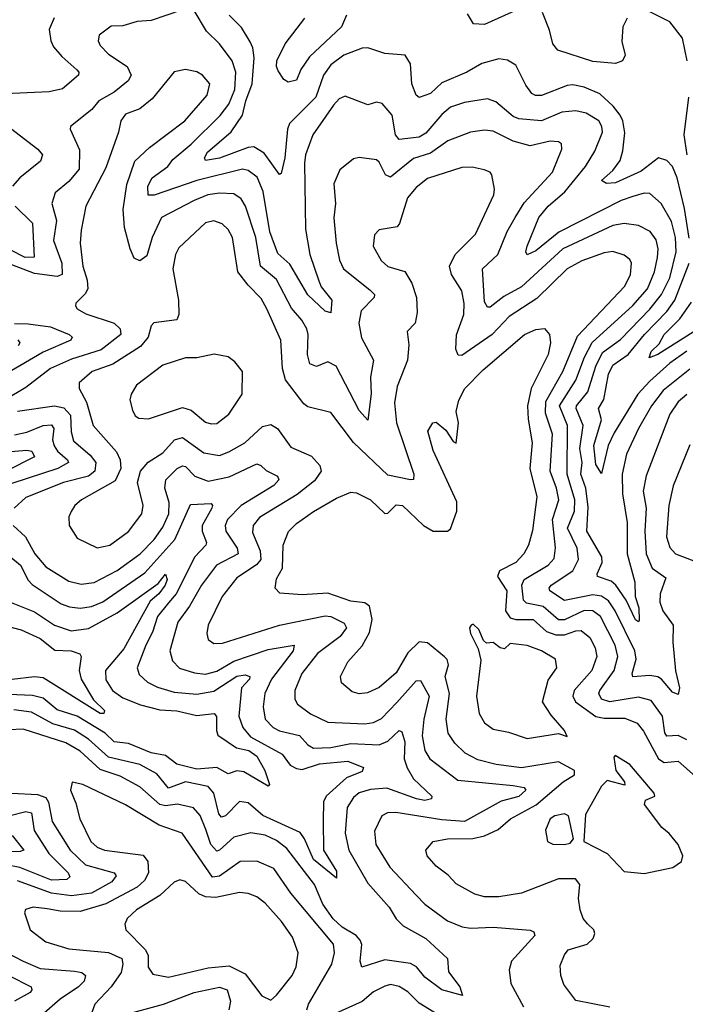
# Model space of a CAD drawing. Extents: x 1954683 to 2060285, y 904798 to 1016299.
# Tile 208 of 256: x 1962313 to 1964650, y 983414 to 986870. Entities that reach past the tile are written whole.
import ezdxf

# ---------------------------------------------------------------- set-up
doc = ezdxf.new("R2010")
doc.units = 0

msp = doc.modelspace()

# ---------------------------------------------------------------- linework, layer by layer
at = {"layer": '0CON10XD'}
for points in [[(1962885, 986904.6), (1962775, 986866.4), (1962725, 986863.2), (1962675, 986847.8), (1962633.6, 986846.4), (1962592.5, 986815), (1962588.1, 986795), (1962595, 986779.2), (1962625, 986748.9), (1962690, 986705), (1962704.6, 986675), (1962693.6, 986655), (1962645, 986614.8), (1962590.4, 986585), (1962566.7, 986555), (1962491.4, 986495), (1962490.6, 986485), (1962522.9, 986412.9), (1962521.6, 986345), (1962485, 986302), (1962437.8, 986262.3), (1962425.9, 986225), (1962442.5, 986165), (1962431.3, 986095), (1962461.3, 986015), (1962462.7, 985975), (1962445, 985968.8), (1962365, 985978.6), (1962285, 986009)], [(1964665, 985642.7), (1964572.1, 985567.9), (1964530.8, 985515), (1964485.6, 985435), (1964443, 985345), (1964428, 985275), (1964429.5, 985205), (1964445.6, 985105), (1964445.5, 984995), (1964472.3, 984895), (1964473.3, 984845), (1964486, 984805), (1964487.9, 984762.1), (1964485, 984756.2), (1964475, 984763.1), (1964442.5, 984832.5), (1964405.4, 984885.4), (1964389.2, 984899.2), (1964341.2, 984915), (1964339.7, 984925), (1964357.8, 984965), (1964356.7, 984985), (1964303.7, 985075), (1964308.5, 985158.5), (1964300.1, 985225), (1964283.3, 985275), (1964287.4, 985315), (1964279.1, 985365), (1964290.5, 985445), (1964267, 985505), (1964268.1, 985515), (1964307, 985563), (1964335.9, 985654.1), (1964358.6, 985701.4), (1964422.2, 985747.8), (1964525, 985853.3), (1964565.8, 985905), (1964595, 985963.8), (1964617, 986055), (1964614.6, 986105), (1964601.6, 986161.6), (1964565, 986224.6), (1964525, 986259.6), (1964505, 986261.1), (1964465, 986249.2), (1964425, 986235.2), (1964205.6, 986124.4), (1964125, 986058.5), (1964095, 986044.4), (1964090, 986055), (1964094, 986075), (1964135, 986176), (1964167.8, 986215), (1964227, 986265), (1964299, 986355), (1964331.8, 986408.2), (1964358.4, 986475), (1964356.8, 986495), (1964345.9, 986515), (1964301.5, 986541.5), (1964265, 986549.4), (1964215.7, 986545), (1964145, 986514.8), (1964065, 986521.4), (1964045, 986529.4), (1963985, 986581.8), (1963955, 986591.9), (1963875, 986578.6), (1963825, 986562.1), (1963795, 986537.3), (1963739, 986471), (1963715, 986457.9), (1963645, 986448.8), (1963632.8, 986465), (1963621.1, 986535), (1963585, 986575.5), (1963565, 986580.4), (1963535, 986570.9), (1963455, 986600.9), (1963435, 986591.8), (1963415, 986569.6), (1963341.6, 986465), (1963316.5, 986395), (1963313.3, 986366.7), (1963316.1, 986135), (1963331, 986045), (1963362.8, 985952.8), (1963371.8, 985931.8), (1963408.5, 985885), (1963405, 985841.4), (1963385, 985847.1), (1963325, 985904), (1963261.9, 986011.9), (1963219.3, 986049.3), (1963190.9, 986125), (1963167.2, 986267.2), (1963146.8, 986316.8), (1963115, 986340.5), (1963095, 986344.8), (1962935, 986305.1), (1962785, 986253.4), (1962763.8, 986253.8), (1962763, 986285), (1962777.9, 986315), (1962832.7, 986355), (1962850.9, 986379.1), (1962915, 986433), (1963016.7, 986533.3), (1963047.1, 986572.9), (1963068.5, 986625), (1963072.3, 986685), (1963058.4, 986725), (1963014.7, 986785), (1962969.3, 986829.3), (1962925, 986901.9)], [(1964085, 986915.6), (1963945, 986852.3), (1963905.6, 986855.6), (1963885, 986890)], [(1964445.4, 986874.6), (1964430, 986845), (1964427, 986793), (1964438.2, 986745), (1964429.6, 986725), (1964405, 986716.5), (1964325, 986723.3), (1964202.7, 986762.7), (1964184.5, 986785), (1964173.1, 986833.1), (1964148.1, 986895)], [(1964656.7, 986725), (1964640, 986805), (1964595, 986861.6), (1964525, 986897.5)], [(1962434, 986876), (1962416.7, 986835), (1962422.5, 986795), (1962432.2, 986775), (1962460.9, 986740.9), (1962514.2, 986694.2), (1962521.2, 986685), (1962520, 986675), (1962462.8, 986627.2), (1962416.9, 986616.9)], [(1964662.6, 986102.6), (1964647.1, 986207.1), (1964621.6, 986315), (1964605, 986353.9), (1964585, 986375.4), (1964555, 986384.7), (1964495, 986337.8), (1964405, 986297.3), (1964372.5, 986295), (1964355.6, 986305), (1964395, 986340), (1964420.8, 986375), (1964430.8, 986409.2), (1964437.5, 986472.5), (1964430.7, 986515), (1964421, 986535), (1964396.5, 986566.5), (1964349.6, 986609.6), (1964295, 986632.3), (1964255, 986640.6), (1964235, 986638.4), (1964145, 986604.2), (1964123.6, 986603.6), (1964110.9, 986610.9), (1964089.9, 986639.9), (1964055, 986709.5), (1964025, 986728.2), (1963995, 986732), (1963935, 986715.9), (1963882.5, 986685), (1963795, 986647.6), (1963755, 986610.9), (1963715, 986596.9), (1963704.8, 986604.8), (1963689.6, 986645), (1963685.3, 986715), (1963666.5, 986745), (1963595, 986751.1), (1963535, 986770.5), (1963515, 986769.5), (1963451.1, 986745), (1963405, 986710.7), (1963379.3, 986675), (1963352.2, 986597.8), (1963260.7, 986505), (1963252.9, 986485), (1963243.4, 986385), (1963230.6, 986329.4), (1963225, 986325.8), (1963171.1, 986401.1), (1963135, 986423.4), (1963115, 986421.6), (1963015, 986384.2), (1962965.8, 986375.8), (1962961.5, 986385), (1962972.6, 986405), (1963055, 986475.7), (1963095.5, 986535), (1963106.3, 986585), (1963129.1, 986645), (1963136.1, 986736.1), (1963131.5, 986771.5), (1963122.2, 986792.2), (1963092, 986842), (1963048.7, 986885)], [(1963460.2, 986885), (1963443.2, 986845), (1963330.1, 986739.9), (1963299.6, 986695), (1963285, 986657.5), (1963255, 986650.8), (1963240.3, 986660.3), (1963220.3, 986690.3), (1963214, 986705), (1963215.8, 986725), (1963245.4, 986785), (1963314.2, 986875)], [(1964655, 985554.3), (1964625, 985528.6), (1964595.7, 985485), (1964511.8, 985268.2), (1964501.6, 985215), (1964511.9, 985155), (1964507.6, 985075), (1964512.4, 984995), (1964533.1, 984945), (1964581.1, 984911.1), (1964561, 984855), (1964559.8, 984825), (1964570.2, 984795), (1964607.2, 984745), (1964605.5, 984685), (1964614.8, 984584.8), (1964629.6, 984525), (1964625, 984501.2), (1964605, 984509.4), (1964566.6, 984555), (1964553.1, 984563.1), (1964525, 984567.8), (1964465, 984562.9), (1964462.5, 984575), (1964477.2, 984625), (1964472.1, 984655), (1964403.5, 984795), (1964379.7, 984829.7), (1964355, 984846), (1964325, 984850.7), (1964225, 984831), (1964174.1, 984865), (1964171.3, 984875), (1964178.5, 984885), (1964254.8, 984935), (1964275.2, 984975), (1964269.5, 985015), (1964236.6, 985085), (1964261.1, 985145), (1964262.1, 985185), (1964234.6, 985275), (1964235.6, 985445), (1964207.4, 985515), (1964265.5, 985605), (1964295.9, 985685), (1964323.2, 985736.8), (1964465, 985867.1), (1964516.5, 985925), (1964541.8, 985985), (1964552.1, 986035), (1964554, 986065), (1964547.4, 986097.4), (1964526.2, 986126.2), (1964485, 986147.6), (1964435, 986154.8), (1964395, 986147), (1964219.5, 986065), (1964075, 985931.9), (1964012.2, 985897.8), (1963965, 985861.1), (1963955, 985860.5), (1963945, 985880), (1963937.6, 985995), (1963991.4, 986045), (1964024.2, 986125.8), (1964052.2, 986175), (1964083.5, 986226.6), (1964183.5, 986335), (1964216.2, 986415), (1964214.5, 986434.5), (1964205, 986441.5), (1964175, 986442.8), (1964105, 986427.1), (1964045, 986443.1), (1963975, 986477.9), (1963945, 986481.6), (1963895.2, 986474.8), (1963815.6, 986445), (1963755, 986400.7), (1963695, 986382.7), (1963615, 986317.1), (1963597.7, 986325), (1963575, 986369.5), (1963565, 986377.8), (1963505, 986385.6), (1963485, 986381.9), (1963437.2, 986342.8), (1963416.2, 986293.8), (1963421.3, 986225), (1963415.3, 986174.7), (1963423.4, 986085), (1963435.6, 986025.6), (1963450, 985995), (1963542, 985922), (1963558.2, 985905), (1963557.5, 985895), (1963512.3, 985847.7), (1963503.3, 985805), (1963513.2, 985753.2), (1963555.3, 985675), (1963544.8, 985615.2), (1963547.1, 985557.1), (1963535, 985464.2), (1963505, 985497.8), (1963423.7, 985653.7), (1963395, 985668.7), (1963355, 985652.1), (1963332, 985662), (1963323, 985695), (1963326, 985765), (1963321, 985785), (1963303.6, 985815), (1963267.2, 985857.2), (1963215, 985958.4), (1963157.8, 986005), (1963141.9, 986105), (1963105.7, 986215.7), (1963090.9, 986240.9), (1963065, 986258.8), (1963015, 986261), (1962973.3, 986255), (1962925, 986235.2), (1962811.4, 986175), (1962778.4, 986105), (1962758.8, 986041.2), (1962735, 986023.8), (1962715, 986032.9), (1962700.4, 986065), (1962680.4, 986140.4), (1962676.6, 986203.4), (1962688.7, 986291.3), (1962717.2, 986372.8), (1962768.8, 986421.2), (1962892.3, 986515), (1962971.3, 986605), (1962980.9, 986645), (1962954.2, 986675), (1962935, 986687.1), (1962895, 986694.5), (1962855, 986686.5), (1962777.6, 986592.4), (1962735, 986556.9), (1962685, 986538.5), (1962667.9, 986515), (1962660.4, 986475), (1962615, 986350), (1962545.3, 986215), (1962528.7, 986131.3), (1962525.8, 986085), (1962534.2, 986005), (1962549.7, 985955), (1962552, 985925), (1962542.8, 985907.3), (1962510, 985875), (1962508.6, 985865), (1962515, 985854.5), (1962545, 985837.7), (1962645, 985804.7), (1962665.9, 985785), (1962667.5, 985765), (1962599.2, 985710.8), (1962495, 985678.5), (1962421.1, 985645), (1962335, 985579.1), (1962262, 985535)], [(1962416.9, 986616.9), (1962183.6, 986606.4)], [(1964656.7, 986395), (1964645.5, 986465), (1964661.8, 986598.2)], [(1962265, 986500.7), (1962376.4, 986415), (1962392.7, 986395), (1962386.4, 986373.6), (1962313.8, 986315), (1962287.9, 986285)], [(1964655, 984341.7), (1964625, 984356.9), (1964584.6, 984355), (1964577.3, 984367.3), (1964569.4, 984425), (1964529.9, 984479.9), (1964485, 984492.5), (1964385, 984475.5), (1964355.2, 984485.2), (1964345.8, 984505), (1964349, 984515), (1964399.6, 984585), (1964412.3, 984635), (1964403.6, 984675), (1964352.3, 984775), (1964325, 984794.4), (1964295, 984796), (1964225, 984763.1), (1964205, 984763.1), (1964150.1, 984810.1), (1964092.1, 984822.1), (1964082, 984832), (1964076.2, 984885), (1964083.6, 984905), (1964168.2, 984955), (1964188.8, 984978.8), (1964193.9, 985016.1), (1964183.7, 985115), (1964205.2, 985185), (1964197.7, 985225), (1964175.5, 985285), (1964182.9, 985415), (1964159, 985489), (1964160, 985530), (1964219.1, 985635), (1964271.5, 985758.5), (1964436.9, 985935), (1964457.5, 985975), (1964461.1, 986015), (1964455, 986027.8), (1964435, 986043.8), (1964395, 986056.4), (1964365, 986051.8), (1964286.6, 986023.4), (1964235, 985995.3), (1964128.9, 985891.1), (1964031.6, 985828.4), (1963971.8, 985765), (1963865, 985691.1), (1963852.6, 985692.6), (1963843.6, 985713.6), (1963846.4, 985763.6), (1963871.8, 985835), (1963873.5, 985873.5), (1963865, 985918), (1963829.1, 985975), (1963822.1, 986005), (1963842.1, 986045), (1963912.6, 986117.4), (1963977.5, 986255), (1963980, 986275), (1963970.6, 986325), (1963964.4, 986334.4), (1963943, 986343), (1963901.9, 986351.9), (1963865, 986350.7), (1963745, 986312), (1963705, 986280.4), (1963674.6, 986245), (1963646.1, 986153.9), (1963637.6, 986142.4), (1963575, 986132), (1963558, 986115), (1963553.5, 986075), (1963582.2, 986025), (1963605, 986003.8), (1963665, 985986.4), (1963689.7, 985945), (1963706.1, 985895), (1963708.3, 985841.7), (1963701.1, 985805), (1963673.8, 985775), (1963678.9, 985728.9), (1963674.6, 985675), (1963638.2, 985581.8), (1963629, 985525), (1963635.6, 985455), (1963697.2, 985275), (1963695, 985256.2), (1963685.4, 985254.6), (1963605, 985271.5), (1963485.2, 985385.2), (1963405, 985491.5), (1963325, 985511.3), (1963311, 985521), (1963246, 985606), (1963236, 985646), (1963230.3, 985745), (1963180.7, 985855), (1963160.7, 985890.7), (1963115, 985938.4), (1963078.8, 985985), (1963059.7, 986105), (1963045, 986133.3), (1963023.6, 986153.6), (1962995, 986163.8), (1962965, 986156.9), (1962871.2, 986068.8), (1962860, 986045), (1962850.7, 985995), (1962870, 985885), (1962871.9, 985835), (1962865, 985816.7), (1962783.8, 985806.2), (1962774.7, 985795.3), (1962763.9, 985755), (1962737.5, 985722.5), (1962639.8, 985660.2), (1962567.1, 985635), (1962521.8, 985595), (1962522.1, 985575), (1962547.5, 985527.5), (1962571.4, 985445), (1962652.9, 985352.9), (1962665.8, 985325), (1962668.2, 985295), (1962648.5, 985251.5), (1962530, 985185), (1962506.9, 985165), (1962494, 985144), (1962485.5, 985124.5), (1962486.5, 985095), (1962515, 985049.4), (1962585, 985016.4), (1962630, 985025), (1962695, 985073.3), (1962741.6, 985135), (1962746.6, 985165), (1962726.7, 985245), (1962736.7, 985285), (1962763.8, 985316.2), (1962815, 985349.8), (1962856.8, 985395), (1962885, 985403.5), (1962960, 985350), (1963015, 985340.7), (1963047.6, 985352.4), (1963102.9, 985385), (1963165, 985442.2), (1963195, 985448.9), (1963218.5, 985435), (1963265, 985369.1), (1963337.9, 985337.9), (1963366.4, 985305), (1963371.4, 985285), (1963348.3, 985251.7), (1963286.9, 985203.1), (1963155, 985122.4), (1963132.9, 985095), (1963129.8, 985069.8), (1963157.7, 985005), (1963159.4, 984975), (1963144, 984956), (1963075, 984910.3), (1963024.2, 984845), (1962974.7, 984745), (1962970.4, 984715), (1962975, 984694.2), (1962995, 984680.4), (1963025, 984680.9), (1963225, 984744.4), (1963385, 984777.4), (1963405, 984774.8), (1963451.9, 984751.9), (1963460.8, 984735), (1963438.4, 984705), (1963358.3, 984645), (1963303.8, 984575), (1963278.4, 984515), (1963279.2, 984485), (1963287.9, 984467.9), (1963333.6, 984433.6), (1963394.4, 984404.4), (1963525, 984398.7), (1963555, 984403.5), (1963583.2, 984416.8), (1963637.3, 984472.7), (1963705, 984548.9), (1963720, 984550), (1963750, 984495), (1963731.5, 984415), (1963725.9, 984355.9), (1963735.2, 984305.2), (1963753.3, 984275), (1963851.2, 984201.2), (1964045, 984181.4), (1964083.8, 984175), (1964090, 984165), (1964065, 984142.9), (1964003.3, 984126.7), (1963875, 984055.7), (1963795, 984061), (1963633.1, 984086.9), (1963603.9, 984086.1), (1963584.2, 984075.7), (1963558, 984022), (1963563.7, 983975), (1963612.8, 983895), (1963705, 983797.2), (1963735.6, 983765.6), (1963815, 983707.5), (1963866.2, 983686.2), (1963895, 983680.8), (1963974.7, 983684.7), (1964105, 983674), (1964117.9, 983667.9), (1964120.8, 983655), (1964039.6, 983565), (1964030.8, 983535), (1964037.4, 983487.4), (1964081.8, 983405)], [(1962297.3, 986215), (1962357.6, 986155), (1962363.5, 986036.5), (1962332.7, 986035), (1962227.9, 986087.9)], [(1964655, 985706.7), (1964595, 985663.8), (1964525, 985601.4), (1964483.5, 985555), (1964400.2, 985419.8), (1964379.2, 985375), (1964355, 985277.5), (1964335, 985308.5), (1964328.6, 985375), (1964355.2, 985465), (1964344.3, 985505), (1964363.6, 985536.4), (1964379.7, 985625), (1964395, 985656.7), (1964449.5, 985695), (1964506.8, 985765), (1964584.4, 985845.6), (1964612.9, 985885), (1964663.4, 986015)], [(1964756.8, 985823.2), (1964552.7, 985695), (1964522.9, 985682.9), (1964530.3, 985705), (1964557.5, 985732.5), (1964575.7, 985765), (1964630.6, 985819.4), (1964671.9, 985878.1)], [(1962295, 985803.9), (1962342.6, 985802.6), (1962421.3, 985791.3), (1962486.9, 985765), (1962497.3, 985755), (1962492.7, 985745), (1962395, 985702.8), (1962265, 985626.8)], [(1964385, 983404), (1964265, 983426.9), (1964223.7, 983483.7), (1964212.2, 983515), (1964210.2, 983549.8), (1964225, 983588), (1964238.1, 983605), (1964305, 983624.7), (1964326.5, 983645), (1964331.9, 983661.9), (1964328.1, 983675), (1964306.8, 983696.8), (1964290.9, 983715), (1964280, 983745), (1964274.6, 983785), (1964278.8, 983835), (1964264, 983854), (1964205, 983853.8), (1964075, 983803.6), (1963995, 983790.9), (1963945, 983791.3), (1963910.4, 983800.4), (1963845, 983836.2), (1963817, 983867), (1963775, 983898.5), (1963743.3, 983935), (1963738.6, 983955), (1963764.7, 983985.3), (1963815, 983994.6), (1963904.1, 983995.9), (1963945, 984005.3), (1963992.2, 984027.8), (1964036.2, 984065), (1964125.5, 984114.5), (1964220.7, 984195), (1964260.1, 984219.9), (1964260.8, 984235), (1964205, 984264.8), (1964075, 984243.8), (1963985.9, 984255.9), (1963921.8, 984271.8), (1963876.4, 984295), (1963840.4, 984330.4), (1963817.1, 984365), (1963810.7, 984415), (1963821.7, 984505), (1963806.5, 984565), (1963818.6, 984605), (1963813.6, 984623.6), (1963803.8, 984633.8), (1963745, 984682.1), (1963715, 984686.4), (1963675, 984647.5), (1963635, 984577.1), (1963575, 984525.4), (1963533.4, 984506.6), (1963505, 984503.8), (1963480.7, 984510.7), (1963442.4, 984542.4), (1963438.9, 984565), (1963465, 984615.6), (1963515, 984672.5), (1963541.5, 984718.5), (1963550.4, 984765), (1963541.4, 984811.4), (1963525, 984822.5), (1963475, 984828.3), (1963395, 984856.5), (1963305, 984851.6), (1963226.6, 984856.6), (1963210, 984875), (1963215, 984907.1), (1963235.8, 984944.3), (1963238.1, 985025), (1963256.8, 985073.2), (1963285, 985101.8), (1963345, 985143.4), (1963425, 985190.4), (1963475, 985210.9), (1963495, 985209.5), (1963544.7, 985184.7), (1963595, 985136.9), (1963605, 985138.2), (1963635, 985166.6), (1963657.1, 985165), (1963730.9, 985095), (1963765, 985074.6), (1963815, 985074.5), (1963825, 985082.9), (1963847.6, 985145), (1963847.7, 985177.7), (1963765, 985357.5), (1963745.6, 985425), (1963763.8, 985455), (1963775, 985457.5), (1963809, 985429), (1963835, 985388.8), (1963845, 985383.8), (1963853, 985455), (1963845.6, 985495), (1963855, 985534.3), (1963876.2, 985575), (1963939.6, 985640.4), (1964085.6, 985765), (1964125, 985782.1), (1964155, 985785.8), (1964172.9, 985765), (1964176.1, 985735), (1964168.2, 985695), (1964108.5, 985575), (1964095.9, 985515), (1964097.5, 985467.5), (1964111.8, 985385), (1964104.4, 985295), (1964128.5, 985195), (1964113.3, 985076.7), (1964099.7, 985025), (1964082.9, 984995), (1964055.1, 984964.9), (1963997.8, 984935), (1963990.6, 984915), (1964023.4, 984865), (1964018.9, 984795), (1964035, 984770.2), (1964055, 984764.2), (1964115, 984764.5), (1964162.5, 984722.5), (1964195, 984710.4), (1964225, 984710.5), (1964265, 984725.2), (1964284.3, 984725.7), (1964315, 984700.8), (1964333.4, 984665), (1964339.1, 984635), (1964321, 984585), (1964259.6, 984515), (1964254.8, 984495), (1964264.3, 984475), (1964335, 984423.5), (1964365, 984417.7), (1964437.7, 984417.7), (1964480.3, 984400.3), (1964503.1, 984373.1), (1964555.4, 984275.4), (1964575, 984263.1), (1964625, 984267.2), (1964695, 984205.8)], [(1962306.5, 985746.5), (1962313.3, 985735), (1962307.5, 985725)], [(1962985, 985450.7), (1963005, 985452.5), (1963047.5, 985485), (1963094.5, 985555), (1963094.6, 985635), (1963068.8, 985668.8), (1963045, 985686.7), (1962996, 985696), (1962935, 985682.7), (1962895, 985683.3), (1962815, 985657.3), (1962722.6, 985587.4), (1962704.4, 985555), (1962700, 985535), (1962708.7, 985498.7), (1962718.9, 985478.9), (1962731.5, 985471.5), (1962765, 985468.5), (1962885, 985509.1), (1962915, 985499.7), (1962965, 985456.9), (1962985, 985450.7)], [(1962305, 985495.4), (1962435, 985514.5), (1962467.7, 985507.7), (1962491.6, 985481.6), (1962493.7, 985423.7), (1962502.1, 985392.1), (1962560.9, 985340.9), (1962580.4, 985315), (1962576.7, 985285), (1962555, 985267.4), (1962467.3, 985245), (1962335, 985192.9), (1962293.8, 985155)], [(1962295, 985412.3), (1962338.4, 985421.6), (1962395, 985445.7), (1962425, 985447.5), (1962433.1, 985435), (1962428.6, 985395), (1962433.7, 985373.7), (1962445.7, 985355), (1962481.1, 985325), (1962484, 985315), (1962447.5, 985295), (1962285, 985242)], [(1964665, 985377.1), (1964606.9, 985233.1), (1964591.4, 985165), (1964583.5, 985055), (1964595, 985016.7), (1964615.2, 984995.2), (1964695.1, 984965.1)], [(1962239, 985351), (1962338.3, 985358.3), (1962355.4, 985355), (1962364.6, 985335), (1962265, 985284.9)], [(1962290, 985095), (1962333.2, 985055), (1962366.5, 984995), (1962405, 984949.2), (1962485, 984899.3), (1962528.7, 984888.7), (1962575, 984894.8), (1962655, 984937), (1962735.8, 984995), (1962785.6, 985045), (1962815, 985088.5), (1962836.1, 985135), (1962837.2, 985175), (1962822.8, 985225), (1962825.6, 985254.4), (1962865.4, 985295), (1962885, 985303.8), (1962895, 985301.9), (1962928.1, 985268.1), (1962975, 985249.5), (1963048.5, 985265), (1963145, 985310.6), (1963159.2, 985305), (1963177.9, 985287.9), (1963217.7, 985267.7), (1963222.5, 985255), (1963204.6, 985235), (1963090.5, 985165), (1963042.9, 985115), (1963034.2, 985095), (1963037.2, 985075), (1963076, 985015), (1963080.3, 984995), (1963003.5, 984955), (1962951.1, 984885), (1962909.1, 984810.9), (1962868.6, 984755), (1962839.7, 984655), (1962849.5, 984619.5), (1962873.7, 984593.7), (1962926.9, 984576.9), (1962965, 984573), (1963005, 984582.7), (1963065, 984618.4), (1963185, 984658.8), (1963276.7, 984675), (1963272.5, 984655), (1963196.5, 984555), (1963173.9, 984505), (1963167.8, 984457.7), (1963174.7, 984415), (1963203.2, 984385), (1963225, 984373.9), (1963295, 984357.4), (1963325, 984324.6), (1963345, 984313.4), (1963405, 984315.2), (1963475, 984329), (1963575, 984325.2), (1963605, 984337.1), (1963645, 984374.6), (1963655, 984370), (1963664.8, 984335), (1963663.2, 984275), (1963673.4, 984243.4), (1963695.8, 984205.8), (1963760, 984145), (1963759.2, 984135), (1963735, 984129.7), (1963706, 984135), (1963602, 984172), (1963545, 984167.5), (1963505, 984156), (1963485, 984139.3), (1963463.1, 984105), (1963455.7, 984015), (1963468.1, 983955), (1963535, 983839.5), (1963610.6, 983755), (1963634.2, 983714.2), (1963659.2, 983689.2), (1963739.2, 983645), (1963815.3, 983575.3), (1963817.9, 983527.9), (1963857.8, 983475), (1963867.5, 983445), (1963795, 983464.6), (1963735, 983509.6), (1963705.8, 983545.8), (1963685, 983556.6), (1963595, 983570.4), (1963514.5, 983544.5), (1963507.9, 983565), (1963513.5, 983623.5), (1963508.7, 983638.7), (1963494.7, 983655), (1963445, 983684.8), (1963413.9, 983713.9), (1963377.6, 983765), (1963348, 983835), (1963250.7, 983960.7), (1963215, 983988.9), (1963175, 984007), (1963123.9, 984016.1), (1963065, 984001.1), (1963015, 983954.8), (1963005, 983951.9), (1962984.3, 983974.3), (1962967, 984027), (1962946.3, 984076.3), (1962923.5, 984103.5), (1962866.9, 984116.9), (1962825, 984110.3), (1962805, 984115.5), (1962735, 984177.7), (1962665.4, 984215), (1962595, 984238.5), (1962525, 984302.9), (1962475, 984331.6), (1962325, 984379.6), (1962275, 984377.8)], [(1962275, 984989.1), (1962315.8, 984955), (1962342.5, 984902.5), (1962357.2, 984887.2), (1962459, 984819), (1962488.4, 984808.4), (1962525, 984804.8), (1962565, 984810.4), (1962605, 984827.1), (1962752.1, 984927.9), (1962857.4, 985045), (1962912.4, 985167.6), (1962985, 985172.2), (1962990.4, 985165), (1962987.1, 985155), (1962953.2, 985095), (1962953.6, 985075), (1962968.6, 985035), (1962966.1, 985025), (1962928.1, 984985), (1962862, 984855), (1962835, 984823.3), (1962797.3, 984775), (1962779.6, 984720.4), (1962756, 984675), (1962725.4, 984595), (1962732, 984572), (1962761.8, 984545), (1962796.5, 984526.5), (1962855, 984509.8), (1962935, 984502.2), (1962995, 984513.5), (1963075, 984565.7), (1963105, 984570), (1963121.1, 984565), (1963120, 984555), (1963092.2, 984525), (1963082.7, 984425), (1963096.3, 984385), (1963123.1, 984353.1), (1963235, 984292.4), (1963262.7, 984252.7), (1963285, 984241), (1963305, 984238.6), (1963365, 984257.5), (1963465, 984267.4), (1963520, 984245), (1963515, 984230.9), (1963460.7, 984209.3), (1963388.8, 984145), (1963379.8, 984125), (1963378.3, 984058.3), (1963380, 983955), (1963425, 983881.4), (1963425, 983856.2), (1963345, 983922.3), (1963313.4, 983995), (1963297.1, 984017.1), (1963166.3, 984076.3), (1963115, 984121.3), (1963085, 984125.3), (1963035, 984075.7), (1963021.3, 984071.3), (1963012.5, 984082.5), (1962995.1, 984155.1), (1962975, 984178.1), (1962895, 984194.4), (1962835, 984172.7), (1962795, 984222.7), (1962735, 984255.2), (1962625, 984281.1), (1962554.1, 984345), (1962505, 984375.7), (1962428.8, 984398.8), (1962355, 984439), (1962292.8, 984447.2)], [(1962265, 984831.1), (1962365, 984791.5), (1962435, 984745.2), (1962494.2, 984724.2), (1962555, 984733), (1962655, 984788.2), (1962799.7, 984890.3), (1962825, 984924), (1962830.4, 984905), (1962823.4, 984885), (1962802, 984855), (1962771.6, 984828.4), (1962678.2, 984661.8), (1962614.3, 984585), (1962615, 984552.9), (1962638.8, 984515), (1962675, 984489.8), (1962736.9, 984465), (1962805, 984447.1), (1962865, 984443.4), (1962935, 984427.3), (1962996, 984435), (1963004, 984424), (1963003.4, 984375), (1963008.8, 984358.8), (1963074, 984314), (1963117.5, 984305), (1963145, 984285.2), (1963174, 984235), (1963190, 984185), (1963185, 984180), (1963099.9, 984229.9), (1963075, 984233.1), (1963045, 984223.4), (1963005, 984244.8), (1962935, 984239.1), (1962865, 984256.5), (1962825, 984287.6), (1962775, 984296.1), (1962695, 984329.7), (1962645, 984335.5), (1962612.9, 984365), (1962515, 984424.9), (1962445, 984447.5), (1962395, 984488.6), (1962357.8, 984497.8), (1962275, 984501.2)], [(1962195, 984759.5), (1962317.9, 984727.9), (1962385, 984697.4), (1962436.7, 984656.7), (1962494.2, 984654.2), (1962524.3, 984644.3), (1962529.2, 984635), (1962521.4, 984585), (1962528.5, 984555), (1962572, 984482), (1962610.4, 984445), (1962608, 984435), (1962595.2, 984434.8), (1962395, 984559.8), (1962365, 984563.1), (1962286.6, 984553.4)], [(1964095, 984347.1), (1964204.4, 984364.4), (1964235, 984353.8), (1964226, 984375), (1964178.5, 984428.5), (1964148.1, 984475), (1964168.5, 984551.5), (1964198.5, 984595), (1964194.4, 984625), (1964144.3, 984655), (1964095, 984673.8), (1964035, 984680), (1964015, 984661.2), (1964000, 984665), (1963975, 984683.8), (1963951.4, 984681.4), (1963941.3, 984691.3), (1963925, 984730), (1963905, 984748), (1963897.5, 984745), (1963892, 984735), (1963896, 984715), (1963922.1, 984662.1), (1963932, 984622), (1963916.9, 984495), (1963926.4, 984435), (1963945, 984401.9), (1963975, 984379.6), (1964029.3, 984369.3), (1964095, 984347.1)], [(1964505, 983872.9), (1964605.4, 983894.6), (1964636.7, 983915), (1964640.8, 983935), (1964624, 983975), (1964593.5, 984013.5), (1964567.5, 984035), (1964506.7, 984115), (1964510, 984130), (1964542.5, 984145), (1964540, 984155), (1964455, 984255.5), (1964403.3, 984286.7), (1964398.3, 984281.7), (1964405.8, 984235), (1964436.2, 984195), (1964437, 984183), (1964375, 984200), (1964355, 984180), (1964299.5, 984080.5), (1964293.3, 983985), (1964375, 983943.8), (1964435, 983880), (1964505, 983872.9)], [(1963321.5, 983395), (1963326.8, 983415), (1963409.2, 983555), (1963417.6, 983595), (1963414.1, 983625), (1963265, 983803.9), (1963205, 983890.3), (1963145, 983916.8), (1963087.5, 983915), (1963015, 983864.2), (1962989.6, 983859.6), (1962883.5, 984015), (1962802.7, 984042.7), (1962685, 984114.2), (1962535, 984185.6), (1962496.7, 984193.3), (1962491.1, 984165), (1962510.1, 984120.1), (1962524.1, 984065), (1962563.3, 983985), (1962585, 983965.9), (1962610.8, 983955), (1962746.9, 983936.9), (1962763.3, 983915), (1962764.8, 983875), (1962751.3, 983848.7), (1962725.1, 983824.9), (1962615, 983766.3), (1962525, 983740), (1962455, 983740.9), (1962409.5, 983749.5), (1962360, 983755), (1962333.8, 983746.2), (1962329.4, 983735), (1962350, 983675), (1962405, 983633.3), (1962485, 983608.4), (1962625, 983595.2), (1962671.3, 983575), (1962674.8, 983555), (1962668.7, 983525), (1962634.3, 983475.7), (1962577.1, 983415), (1962565.7, 983385)], [(1962285, 984154.8), (1962375, 984150.6), (1962405, 984139.6), (1962413.9, 984123.9), (1962427, 984055), (1962490.4, 983955), (1962543.7, 983903.7), (1962644.4, 983875), (1962651.2, 983865), (1962636.7, 983843.3), (1962565, 983803.7), (1962495.4, 983794.6), (1962425, 983803.7), (1962305, 983847.7)], [(1962275, 984075.2), (1962335, 984090.5), (1962355, 984085.8), (1962363.4, 984023.4), (1962415, 983943.5), (1962483.5, 983875), (1962488.9, 983861.1), (1962478, 983852), (1962425, 983849.2), (1962313.9, 983893.9), (1962265, 983903.9)], [(1964225, 983974.3), (1964245, 983980), (1964257.5, 983995), (1964240, 984075), (1964225, 984082), (1964191.2, 984075), (1964175.7, 984065), (1964158.9, 984025), (1964166.2, 983985), (1964185, 983975.8), (1964225, 983974.3)], [(1962286.1, 984006.1), (1962327.1, 983955), (1962315, 983949.7), (1962155, 983945.9)], [(1963195, 983428.6), (1963215, 983445.5), (1963269.5, 983515), (1963284, 983546), (1963290.8, 983595), (1963270.8, 983649.2), (1963231.5, 983705), (1963175, 983769.1), (1963145, 983791.5), (1963115, 983803.2), (1963085, 983805.9), (1963001.1, 983788.9), (1962965, 983791.1), (1962942.1, 983802.1), (1962895, 983845.4), (1962875, 983850.4), (1962855, 983842.5), (1962804.5, 983795.5), (1962723.5, 983745), (1962690, 983715), (1962682.5, 983695), (1962685.5, 983675), (1962754.7, 983605), (1962763.6, 983585), (1962763.8, 983543.8), (1962780, 983520), (1962835, 983509.1), (1962975, 983541.5), (1963048.7, 983548.7), (1963105, 983520.6), (1963163.3, 983443.3), (1963195, 983428.6)], [(1962229.6, 983615), (1962325, 983565.2), (1962385, 983539.1), (1962505, 983530.6), (1962530.8, 983525), (1962543.5, 983515), (1962539.6, 983495), (1962520, 983475), (1962455, 983432.4), (1962389.6, 983375)], [(1962275, 983515.2), (1962352.9, 983475), (1962355.4, 983465), (1962349.3, 983455), (1962294.6, 983425.4)], [(1962671.2, 983375), (1962817.8, 983415), (1962925, 983455.9), (1963015, 983473.7), (1963040.8, 983465), (1963053.1, 983425), (1963047.4, 983395)], [(1963818.4, 983355), (1963715, 983418.2), (1963675, 983457.8), (1963645, 983476.5), (1963615, 983482.9), (1963595, 983477.4), (1963555, 983457.4), (1963515, 983423.7), (1963375, 983361.2)]]:
    msp.add_lwpolyline(points, dxfattribs=at)

doc.saveas('drawing.dxf')
